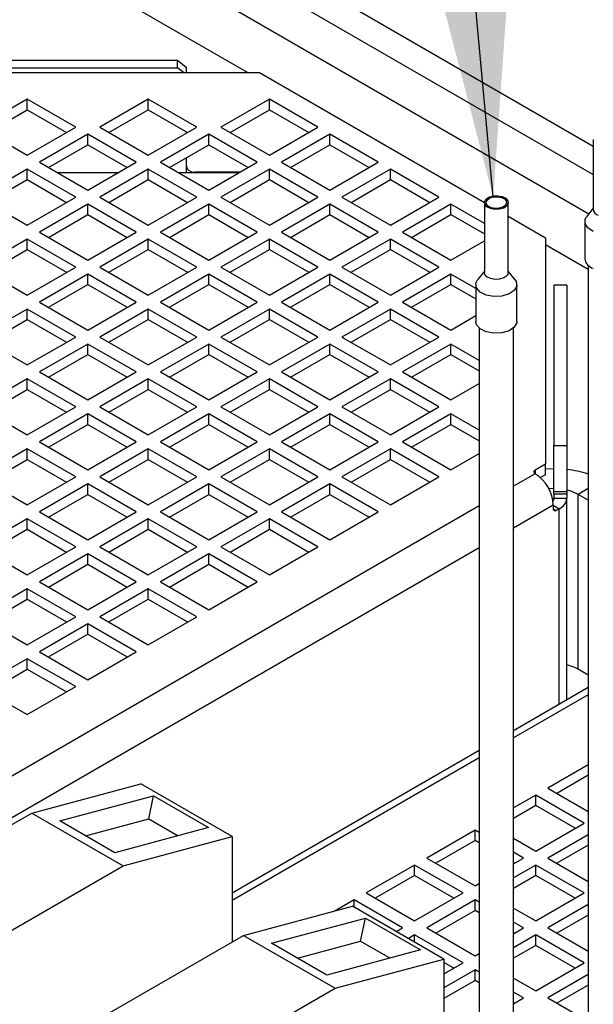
# Model space of a CAD drawing. Header units: millimetres. Extents: x 5 to 414, y 6 to 290.
# Tile 62 of 107: x 275 to 284, y 211 to 227. Entities that reach past the tile are written whole.
import ezdxf

# ---------------------------------------------------------------- set-up
doc = ezdxf.new("R2010")
doc.units = ezdxf.units.MM
doc.layers.add('SLD-0', color=7, linetype='Continuous')
doc.dimstyles.new('SLDDIMSTYLE3', dxfattribs={"dimtxt": 0.18, "dimasz": 3.5, "dimexe": 0, "dimexo": 0.0625, "dimgap": 0, "dimtad": 0, "dimtih": 1, "dimtoh": 1, "dimdec": 0, "dimrnd": 1e-09, "dimzin": 0, "dimdsep": 46, "dimtxsty": 'Standard', "dimsah": 1, "dimcen": 0.09, "dimadec": 0, "dimazin": 0, "dimtfac": 3.5, "dimtdec": 0, "dimtofl": 0, "dimtmove": 0, "dimatfit": 3, "dimfxl": 1, "dimfrac": 2, "dimtolj": 1, "dimtzin": 0, "dimarcsym": 0})

msp = doc.modelspace()

# ---------------------------------------------------------------- linework, layer by layer
at = {"color": 7, "linetype": 'Continuous', "lineweight": 25}
for p, q in [((284.2695, 225.2355), (275.9842, 230.0185)), ((275.7822, 229.6685), (284.2695, 224.7689)), ((275.1761, 229.3187), (284.1952, 224.1121)), ((278.4984, 226.4677), (274.7721, 228.6188)), ((271.9843, 226.6738), (277.3311, 226.6738)), ((277.3311, 226.5501), (277.3311, 226.6738)), ((277.3311, 226.6738), (277.474, 226.5572)), ((271.9548, 226.4677), (278.7005, 226.4677)), ((271.9843, 226.5501), (277.3311, 226.5501)), ((277.4321, 226.4677), (277.3311, 226.5501)), ((277.474, 226.5572), (277.474, 226.4677)), ((278.7005, 226.4677), (282.4513, 224.3024)), ((274.8226, 226.0239), (274.0144, 225.5573)), ((275.6307, 225.5573), (274.8226, 226.0239)), ((274.8226, 225.8489), (274.8226, 226.0239)), ((276.8429, 226.0239), (276.0347, 225.5573)), ((277.651, 225.5573), (276.8429, 226.0239)), ((276.8429, 225.8489), (276.8429, 226.0239)), ((278.8632, 226.0239), (278.0551, 225.5573)), ((279.6713, 225.5573), (278.8632, 226.0239)), ((278.8632, 225.8489), (278.8632, 226.0239)), ((274.166, 225.4699), (274.8226, 225.8489)), ((274.8226, 225.8489), (275.4791, 225.4699)), ((276.1863, 225.4699), (276.8429, 225.8489)), ((276.8429, 225.8489), (277.4994, 225.4699)), ((278.2066, 225.4699), (278.8632, 225.8489)), ((278.8632, 225.8489), (279.5197, 225.4699)), ((274.0144, 225.5573), (274.8226, 225.0908)), ((274.8226, 225.0908), (275.6307, 225.5573)), ((276.0347, 225.5573), (276.8429, 225.0908)), ((276.8429, 225.0908), (277.651, 225.5573)), ((277.474, 225.4846), (277.474, 225.4552)), ((278.0551, 225.5573), (278.8632, 225.0908)), ((278.8632, 225.0908), (279.6713, 225.5573)), ((275.8327, 225.4407), (275.0246, 224.9742)), ((276.6408, 224.9742), (275.8327, 225.4407)), ((275.8327, 225.2657), (275.8327, 225.4407)), ((277.853, 225.4407), (277.0449, 224.9742)), ((278.6611, 224.9742), (277.853, 225.4407)), ((277.853, 225.2657), (277.853, 225.4407)), ((279.8733, 225.4407), (279.0652, 224.9742)), ((280.6814, 224.9742), (279.8733, 225.4407)), ((279.8733, 225.2657), (279.8733, 225.4407)), ((284.2695, 225.3499), (284.2695, 224.1834)), ((275.1761, 224.8867), (275.8327, 225.2657)), ((275.8327, 225.2657), (276.4893, 224.8867)), ((277.1964, 224.8867), (277.853, 225.2657)), ((277.853, 225.2657), (278.5096, 224.8867)), ((279.2168, 224.8867), (279.8733, 225.2657)), ((279.8733, 225.2657), (280.5299, 224.8867)), ((275.0246, 224.9742), (275.8327, 224.5077)), ((275.8327, 224.5077), (276.6408, 224.9742)), ((277.0449, 224.9742), (277.853, 224.5077)), ((277.474, 225.0469), (277.474, 224.8004)), ((277.853, 224.5077), (278.6611, 224.9742)), ((279.0652, 224.9742), (279.8733, 224.5077)), ((279.8733, 224.5077), (280.6814, 224.9742)), ((274.8226, 224.8576), (274.0144, 224.3911)), ((275.6307, 224.3911), (274.8226, 224.8576)), ((274.8226, 224.6826), (274.8226, 224.8576)), ((276.8429, 224.8576), (276.0347, 224.3911)), ((277.651, 224.3911), (276.8429, 224.8576)), ((276.8429, 224.6826), (276.8429, 224.8576)), ((278.3723, 224.8074), (277.6168, 224.8074)), ((277.6168, 224.7991), (277.6168, 224.8074)), ((278.8632, 224.8576), (278.0551, 224.3911)), ((279.6713, 224.3911), (278.8632, 224.8576)), ((278.8632, 224.6826), (278.8632, 224.8576)), ((280.8835, 224.8576), (280.0754, 224.3911)), ((281.6916, 224.3911), (280.8835, 224.8576)), ((280.8835, 224.6826), (280.8835, 224.8576)), ((274.166, 224.3036), (274.8226, 224.6826)), ((274.8226, 224.6826), (275.4791, 224.3036)), ((276.3375, 224.7991), (275.328, 224.7991)), ((276.1863, 224.3036), (276.8429, 224.6826)), ((276.8429, 224.6826), (277.4994, 224.3036)), ((278.3578, 224.7991), (277.3483, 224.7991)), ((278.2066, 224.3036), (278.8632, 224.6826)), ((278.8632, 224.6826), (279.5197, 224.3036)), ((280.2269, 224.3036), (280.8835, 224.6826)), ((280.8835, 224.6826), (281.5401, 224.3036)), ((274.0144, 224.3911), (274.8226, 223.9245)), ((274.8226, 223.9245), (275.6307, 224.3911)), ((276.0347, 224.3911), (276.8429, 223.9245)), ((276.8429, 223.9245), (277.651, 224.3911)), ((278.0551, 224.3911), (278.8632, 223.9245)), ((278.8632, 223.9245), (279.6713, 224.3911)), ((280.0754, 224.3911), (280.8835, 223.9245)), ((280.8835, 223.9245), (281.6916, 224.3911)), ((275.8327, 224.2744), (275.0246, 223.8079)), ((276.6408, 223.8079), (275.8327, 224.2744)), ((275.8327, 224.0994), (275.8327, 224.2744)), ((277.853, 224.2744), (277.0449, 223.8079)), ((278.6611, 223.8079), (277.853, 224.2744)), ((277.853, 224.0994), (277.853, 224.2744)), ((279.8733, 224.2744), (279.0652, 223.8079)), ((280.6814, 223.8079), (279.8733, 224.2744)), ((279.8733, 224.0994), (279.8733, 224.2744)), ((281.8936, 224.2744), (281.0855, 223.8079)), ((282.4512, 223.9525), (281.8936, 224.2744)), ((281.8936, 224.0994), (281.8936, 224.2744)), ((282.4512, 224.3002), (282.4512, 223.1337)), ((282.8512, 223.1337), (282.8512, 224.3002)), ((284.2695, 224.208), (284.1565, 224.0621)), ((275.1761, 223.7204), (275.8327, 224.0994)), ((275.8327, 224.0994), (276.4893, 223.7204)), ((277.1964, 223.7204), (277.853, 224.0994)), ((277.853, 224.0994), (278.5096, 223.7204)), ((279.2168, 223.7204), (279.8733, 224.0994)), ((279.8733, 224.0994), (280.5299, 223.7204)), ((281.2371, 223.7204), (281.8936, 224.0994)), ((281.8936, 224.0994), (282.4512, 223.7775)), ((282.8512, 224.0715), (283.4705, 223.714)), ((284.1267, 223.9814), (284.1267, 223.3669)), ((274.8226, 223.6913), (274.0144, 223.2248)), ((275.6307, 223.2248), (274.8226, 223.6913)), ((274.8226, 223.5163), (274.8226, 223.6913)), ((275.0246, 223.8079), (275.8327, 223.3414)), ((275.8327, 223.3414), (276.6408, 223.8079)), ((276.8429, 223.6913), (276.0347, 223.2248)), ((277.651, 223.2248), (276.8429, 223.6913)), ((276.8429, 223.5163), (276.8429, 223.6913)), ((277.0449, 223.8079), (277.853, 223.3414)), ((277.853, 223.3414), (278.6611, 223.8079)), ((278.8632, 223.6913), (278.0551, 223.2248)), ((279.6713, 223.2248), (278.8632, 223.6913)), ((278.8632, 223.5163), (278.8632, 223.6913)), ((279.0652, 223.8079), (279.8733, 223.3414)), ((279.8733, 223.3414), (280.6814, 223.8079)), ((280.8835, 223.6913), (280.0754, 223.2248)), ((281.6916, 223.2248), (280.8835, 223.6913)), ((280.8835, 223.5163), (280.8835, 223.6913)), ((281.0855, 223.8079), (281.8936, 223.3414)), ((281.8936, 223.3414), (282.4512, 223.6633)), ((283.4705, 223.714), (283.4705, 219.9364)), ((274.166, 223.1373), (274.8226, 223.5163)), ((274.8226, 223.5163), (275.4791, 223.1373)), ((276.1863, 223.1373), (276.8429, 223.5163)), ((276.8429, 223.5163), (277.4994, 223.1373)), ((278.2066, 223.1373), (278.8632, 223.5163)), ((278.8632, 223.5163), (279.5197, 223.1373)), ((280.2269, 223.1373), (280.8835, 223.5163)), ((280.8835, 223.5163), (281.5401, 223.1373)), ((284.1838, 223.1855), (283.4705, 223.5973)), ((274.0144, 223.2248), (274.8226, 222.7582)), ((274.8226, 222.7582), (275.6307, 223.2248)), ((276.0347, 223.2248), (276.8429, 222.7582)), ((276.8429, 222.7582), (277.651, 223.2248)), ((278.0551, 223.2248), (278.8632, 222.7582)), ((278.8632, 222.7582), (279.6713, 223.2248)), ((280.0754, 223.2248), (280.8835, 222.7582)), ((280.8835, 222.7582), (281.6916, 223.2248)), ((284.1838, 223.2575), (284.1838, 203.6667)), ((275.8327, 223.1081), (275.0246, 222.6416)), ((276.6408, 222.6416), (275.8327, 223.1081)), ((275.8327, 222.9332), (275.8327, 223.1081)), ((277.853, 223.1081), (277.0449, 222.6416)), ((278.6611, 222.6416), (277.853, 223.1081)), ((277.853, 222.9332), (277.853, 223.1081)), ((279.8733, 223.1081), (279.0652, 222.6416)), ((280.6814, 222.6416), (279.8733, 223.1081)), ((279.8733, 222.9332), (279.8733, 223.1081)), ((281.8936, 223.1081), (281.0855, 222.6416)), ((282.3084, 222.8687), (281.8936, 223.1081)), ((281.8936, 222.9332), (281.8936, 223.1081)), ((282.4512, 223.1584), (282.3383, 223.0125)), ((282.9642, 223.0125), (282.8512, 223.1584)), ((275.1761, 222.5541), (275.8327, 222.9332)), ((275.8327, 222.9332), (276.4893, 222.5541)), ((277.1964, 222.5541), (277.853, 222.9332)), ((277.853, 222.9332), (278.5096, 222.5541)), ((279.2168, 222.5541), (279.8733, 222.9332)), ((279.8733, 222.9332), (280.5299, 222.5541)), ((281.2371, 222.5541), (281.8936, 222.9332)), ((281.8936, 222.9332), (282.3084, 222.6937)), ((282.3084, 222.9317), (282.3084, 222.3172)), ((282.9941, 222.3172), (282.9941, 222.9317)), ((283.8276, 222.9235), (283.6134, 222.9235)), ((283.6134, 222.9235), (283.6134, 220.2492)), ((283.8276, 222.9235), (283.8276, 220.2492)), ((274.8226, 222.525), (274.0144, 222.0585)), ((275.6307, 222.0585), (274.8226, 222.525)), ((274.8226, 222.35), (274.8226, 222.525)), ((275.0246, 222.6416), (275.8327, 222.1751)), ((275.8327, 222.1751), (276.6408, 222.6416)), ((276.8429, 222.525), (276.0347, 222.0585)), ((277.651, 222.0585), (276.8429, 222.525)), ((276.8429, 222.35), (276.8429, 222.525)), ((277.0449, 222.6416), (277.853, 222.1751)), ((277.853, 222.1751), (278.6611, 222.6416)), ((278.8632, 222.525), (278.0551, 222.0585)), ((279.6713, 222.0585), (278.8632, 222.525)), ((278.8632, 222.35), (278.8632, 222.525)), ((279.0652, 222.6416), (279.8733, 222.1751)), ((279.8733, 222.1751), (280.6814, 222.6416)), ((280.8835, 222.525), (280.0754, 222.0585)), ((281.6916, 222.0585), (280.8835, 222.525)), ((280.8835, 222.35), (280.8835, 222.525)), ((281.0855, 222.6416), (281.8936, 222.1751)), ((274.166, 221.971), (274.8226, 222.35)), ((274.8226, 222.35), (275.4791, 221.971)), ((276.1863, 221.971), (276.8429, 222.35)), ((276.8429, 222.35), (277.4994, 221.971)), ((278.2066, 221.971), (278.8632, 222.35)), ((278.8632, 222.35), (279.5197, 221.971)), ((280.2269, 221.971), (280.8835, 222.35)), ((280.8835, 222.35), (281.5401, 221.971)), ((281.8936, 222.1751), (282.3084, 222.4145)), ((282.3655, 222.2078), (282.3655, 202.617)), ((282.937, 202.617), (282.937, 222.2078)), ((274.0144, 222.0585), (274.8226, 221.5919)), ((274.8226, 221.5919), (275.6307, 222.0585)), ((276.0347, 222.0585), (276.8429, 221.5919)), ((276.8429, 221.5919), (277.651, 222.0585)), ((278.0551, 222.0585), (278.8632, 221.5919)), ((278.8632, 221.5919), (279.6713, 222.0585)), ((280.0754, 222.0585), (280.8835, 221.5919)), ((280.8835, 221.5919), (281.6916, 222.0585)), ((275.8327, 221.9418), (275.0246, 221.4753)), ((276.6408, 221.4753), (275.8327, 221.9418)), ((275.8327, 221.7669), (275.8327, 221.9418)), ((277.853, 221.9418), (277.0449, 221.4753)), ((278.6611, 221.4753), (277.853, 221.9418)), ((277.853, 221.7669), (277.853, 221.9418)), ((279.8733, 221.9418), (279.0652, 221.4753)), ((280.6814, 221.4753), (279.8733, 221.9418)), ((279.8733, 221.7669), (279.8733, 221.9418)), ((281.8936, 221.9418), (281.0855, 221.4753)), ((282.3655, 221.6694), (281.8936, 221.9418)), ((281.8936, 221.7669), (281.8936, 221.9418)), ((275.1761, 221.3878), (275.8327, 221.7669)), ((275.8327, 221.7669), (276.4893, 221.3878)), ((277.1964, 221.3878), (277.853, 221.7669)), ((277.853, 221.7669), (278.5096, 221.3878)), ((279.2168, 221.3878), (279.8733, 221.7669)), ((279.8733, 221.7669), (280.5299, 221.3878)), ((281.2371, 221.3878), (281.8936, 221.7669)), ((281.8936, 221.7669), (282.3655, 221.4944)), ((274.8226, 221.3587), (274.0144, 220.8922)), ((275.6307, 220.8922), (274.8226, 221.3587)), ((274.8226, 221.1837), (274.8226, 221.3587)), ((275.0246, 221.4753), (275.8327, 221.0088)), ((275.8327, 221.0088), (276.6408, 221.4753)), ((276.8429, 221.3587), (276.0347, 220.8922)), ((277.651, 220.8922), (276.8429, 221.3587)), ((276.8429, 221.1837), (276.8429, 221.3587)), ((277.0449, 221.4753), (277.853, 221.0088)), ((277.853, 221.0088), (278.6611, 221.4753)), ((278.8632, 221.3587), (278.0551, 220.8922)), ((279.6713, 220.8922), (278.8632, 221.3587)), ((278.8632, 221.1837), (278.8632, 221.3587)), ((279.0652, 221.4753), (279.8733, 221.0088)), ((279.8733, 221.0088), (280.6814, 221.4753)), ((280.8835, 221.3587), (280.0754, 220.8922)), ((281.6916, 220.8922), (280.8835, 221.3587)), ((280.8835, 221.1837), (280.8835, 221.3587)), ((281.0855, 221.4753), (281.8936, 221.0088)), ((281.8936, 221.0088), (282.3655, 221.2812)), ((274.166, 220.8047), (274.8226, 221.1837)), ((274.8226, 221.1837), (275.4791, 220.8047)), ((276.1863, 220.8047), (276.8429, 221.1837)), ((276.8429, 221.1837), (277.4994, 220.8047)), ((278.2066, 220.8047), (278.8632, 221.1837)), ((278.8632, 221.1837), (279.5197, 220.8047)), ((280.2269, 220.8047), (280.8835, 221.1837)), ((280.8835, 221.1837), (281.5401, 220.8047)), ((274.0144, 220.8922), (274.8226, 220.4256)), ((274.8226, 220.4256), (275.6307, 220.8922)), ((276.0347, 220.8922), (276.8429, 220.4256)), ((276.8429, 220.4256), (277.651, 220.8922)), ((278.0551, 220.8922), (278.8632, 220.4256)), ((278.8632, 220.4256), (279.6713, 220.8922)), ((280.0754, 220.8922), (280.8835, 220.4256)), ((280.8835, 220.4256), (281.6916, 220.8922)), ((275.8327, 220.7755), (275.0246, 220.309)), ((276.6408, 220.309), (275.8327, 220.7755)), ((275.8327, 220.6006), (275.8327, 220.7755)), ((277.853, 220.7755), (277.0449, 220.309)), ((278.6611, 220.309), (277.853, 220.7755)), ((277.853, 220.6006), (277.853, 220.7755)), ((279.8733, 220.7755), (279.0652, 220.309)), ((280.6814, 220.309), (279.8733, 220.7755)), ((279.8733, 220.6006), (279.8733, 220.7755)), ((281.8936, 220.7755), (281.0855, 220.309)), ((282.3655, 220.5031), (281.8936, 220.7755)), ((281.8936, 220.6006), (281.8936, 220.7755)), ((275.1761, 220.2215), (275.8327, 220.6006)), ((275.8327, 220.6006), (276.4893, 220.2215)), ((277.1964, 220.2215), (277.853, 220.6006)), ((277.853, 220.6006), (278.5096, 220.2215)), ((279.2168, 220.2215), (279.8733, 220.6006)), ((279.8733, 220.6006), (280.5299, 220.2215)), ((281.2371, 220.2215), (281.8936, 220.6006)), ((281.8936, 220.6006), (282.3655, 220.3281)), ((275.0246, 220.309), (275.8327, 219.8425)), ((275.8327, 219.8425), (276.6408, 220.309)), ((277.0449, 220.309), (277.853, 219.8425)), ((277.853, 219.8425), (278.6611, 220.309)), ((279.0652, 220.309), (279.8733, 219.8425)), ((279.8733, 219.8425), (280.6814, 220.309)), ((281.0855, 220.309), (281.8936, 219.8425)), ((283.6134, 220.2492), (283.8276, 220.2492)), ((283.6134, 219.4819), (283.6134, 220.2492)), ((283.8276, 220.2492), (283.8276, 219.4819)), ((274.8226, 220.1924), (274.0144, 219.7259)), ((275.6307, 219.7259), (274.8226, 220.1924)), ((274.8226, 220.0174), (274.8226, 220.1924)), ((276.8429, 220.1924), (276.0347, 219.7259)), ((277.651, 219.7259), (276.8429, 220.1924)), ((276.8429, 220.0174), (276.8429, 220.1924)), ((278.8632, 220.1924), (278.0551, 219.7259)), ((279.6713, 219.7259), (278.8632, 220.1924)), ((278.8632, 220.0174), (278.8632, 220.1924)), ((280.8835, 220.1924), (280.0754, 219.7259)), ((281.6916, 219.7259), (280.8835, 220.1924)), ((280.8835, 220.0174), (280.8835, 220.1924)), ((281.8936, 219.8425), (282.3655, 220.1149)), ((274.166, 219.6384), (274.8226, 220.0174)), ((274.8226, 220.0174), (275.4791, 219.6384)), ((276.1863, 219.6384), (276.8429, 220.0174)), ((276.8429, 220.0174), (277.4994, 219.6384)), ((278.2066, 219.6384), (278.8632, 220.0174)), ((278.8632, 220.0174), (279.5197, 219.6384)), ((280.2269, 219.6384), (280.8835, 220.0174)), ((280.8835, 220.0174), (281.5401, 219.6384)), ((283.4705, 219.9364), (283.2981, 219.8368)), ((283.4705, 219.7614), (283.4705, 219.9364)), ((274.0144, 219.7259), (274.8226, 219.2593)), ((274.8226, 219.2593), (275.6307, 219.7259)), ((276.0347, 219.7259), (276.8429, 219.2593)), ((276.8429, 219.2593), (277.651, 219.7259)), ((278.0551, 219.7259), (278.8632, 219.2593)), ((278.8632, 219.2593), (279.6713, 219.7259)), ((280.0754, 219.7259), (280.8835, 219.2593)), ((280.8835, 219.2593), (281.6916, 219.7259)), ((283.2981, 219.7785), (282.937, 219.5701)), ((283.2981, 219.8368), (283.2981, 219.7785)), ((283.4705, 219.7614), (283.386, 219.7127)), ((275.8327, 219.6092), (275.0246, 219.1427)), ((276.6408, 219.1427), (275.8327, 219.6092)), ((275.8327, 219.4343), (275.8327, 219.6092)), ((277.853, 219.6092), (277.0449, 219.1427)), ((278.6611, 219.1427), (277.853, 219.6092)), ((277.853, 219.4343), (277.853, 219.6092)), ((279.8733, 219.6092), (279.0652, 219.1427)), ((280.6814, 219.1427), (279.8733, 219.6092)), ((279.8733, 219.4343), (279.8733, 219.6092)), ((275.1761, 219.0552), (275.8327, 219.4343)), ((275.8327, 219.4343), (276.4893, 219.0552)), ((277.1964, 219.0552), (277.853, 219.4343)), ((277.853, 219.4343), (278.5096, 219.0552)), ((279.2168, 219.0552), (279.8733, 219.4343)), ((279.8733, 219.4343), (280.5299, 219.0552)), ((283.6134, 219.4819), (283.8276, 219.4819)), ((283.6134, 219.4356), (283.6134, 219.4819)), ((283.8276, 219.4356), (283.6134, 219.4356)), ((283.6134, 219.4356), (283.6134, 219.3702)), ((283.8276, 219.4819), (283.8276, 219.4356)), ((283.8276, 219.4356), (283.8276, 219.3702)), ((284.1838, 219.5311), (284.015, 219.4337)), ((284.1838, 219.3362), (284.015, 219.4337)), ((284.015, 216.5174), (284.015, 219.4337)), ((282.3655, 219.2402), (268.6704, 211.3342)), ((283.6011, 219.2536), (282.937, 218.8702)), ((283.6011, 219.2536), (283.6011, 219.1953)), ((283.6011, 219.2536), (283.7021, 219.1953)), ((283.6134, 219.3702), (283.8276, 219.3702)), ((283.8276, 216.0059), (283.8276, 219.3702)), ((275.0246, 219.1427), (275.8327, 218.6762)), ((275.8327, 218.6762), (276.6408, 219.1427)), ((277.0449, 219.1427), (277.853, 218.6762)), ((277.853, 218.6762), (278.6611, 219.1427)), ((279.0652, 219.1427), (279.8733, 218.6762)), ((279.8733, 218.6762), (280.6814, 219.1427)), ((283.6011, 219.1953), (283.6516, 219.1661)), ((283.7021, 219.1953), (283.6516, 219.1661)), ((283.7021, 215.9335), (283.7021, 219.1953)), ((274.8226, 219.0261), (274.0144, 218.5596)), ((275.6307, 218.5596), (274.8226, 219.0261)), ((274.8226, 218.8511), (274.8226, 219.0261)), ((276.8429, 219.0261), (276.0347, 218.5596)), ((277.651, 218.5596), (276.8429, 219.0261)), ((276.8429, 218.8511), (276.8429, 219.0261)), ((278.8632, 219.0261), (278.0551, 218.5596)), ((279.6713, 218.5596), (278.8632, 219.0261)), ((278.8632, 218.8511), (278.8632, 219.0261)), ((274.166, 218.4721), (274.8226, 218.8511)), ((274.8226, 218.8511), (275.4791, 218.4721)), ((276.1863, 218.4721), (276.8429, 218.8511)), ((276.8429, 218.8511), (277.4994, 218.4721)), ((278.2066, 218.4721), (278.8632, 218.8511)), ((278.8632, 218.8511), (279.5197, 218.4721)), ((282.3655, 218.5404), (268.9735, 210.8093)), ((274.0144, 218.5596), (274.8226, 218.093)), ((274.8226, 218.093), (275.6307, 218.5596)), ((275.8327, 218.4429), (275.0246, 217.9764)), ((276.6408, 217.9764), (275.8327, 218.4429)), ((275.8327, 218.268), (275.8327, 218.4429)), ((276.0347, 218.5596), (276.8429, 218.093)), ((276.8429, 218.093), (277.651, 218.5596)), ((277.853, 218.4429), (277.0449, 217.9764)), ((278.6611, 217.9764), (277.853, 218.4429)), ((277.853, 218.268), (277.853, 218.4429)), ((278.0551, 218.5596), (278.8632, 218.093)), ((278.8632, 218.093), (279.6713, 218.5596)), ((275.1761, 217.8889), (275.8327, 218.268)), ((275.8327, 218.268), (276.4893, 217.8889)), ((277.1964, 217.8889), (277.853, 218.268)), ((277.853, 218.268), (278.5096, 217.8889)), ((275.0246, 217.9764), (275.8327, 217.5099)), ((275.8327, 217.5099), (276.6408, 217.9764)), ((277.0449, 217.9764), (277.853, 217.5099)), ((277.853, 217.5099), (278.6611, 217.9764)), ((274.8226, 217.8598), (274.0144, 217.3933)), ((275.6307, 217.3933), (274.8226, 217.8598)), ((274.8226, 217.6848), (274.8226, 217.8598)), ((276.8429, 217.8598), (276.0347, 217.3933)), ((277.651, 217.3933), (276.8429, 217.8598)), ((276.8429, 217.6848), (276.8429, 217.8598)), ((274.166, 217.3058), (274.8226, 217.6848)), ((274.8226, 217.6848), (275.4791, 217.3058)), ((276.1863, 217.3058), (276.8429, 217.6848)), ((276.8429, 217.6848), (277.4994, 217.3058)), ((274.0144, 217.3933), (274.8226, 216.9267)), ((274.8226, 216.9267), (275.6307, 217.3933)), ((275.8327, 217.2766), (275.0246, 216.8101)), ((276.6408, 216.8101), (275.8327, 217.2766)), ((275.8327, 217.1017), (275.8327, 217.2766)), ((276.0347, 217.3933), (276.8429, 216.9267)), ((276.8429, 216.9267), (277.651, 217.3933)), ((275.1761, 216.7226), (275.8327, 217.1017)), ((275.8327, 217.1017), (276.4893, 216.7226)), ((275.0246, 216.8101), (275.8327, 216.3436)), ((275.8327, 216.3436), (276.6408, 216.8101)), ((274.8226, 216.6935), (274.0144, 216.227)), ((275.6307, 216.227), (274.8226, 216.6935)), ((274.8226, 216.5185), (274.8226, 216.6935)), ((274.166, 216.1395), (274.8226, 216.5185)), ((274.8226, 216.5185), (275.4791, 216.1395)), ((284.1838, 216.42), (284.015, 216.5174)), ((274.0144, 216.227), (274.8226, 215.7605)), ((274.8226, 215.7605), (275.6307, 216.227)), ((284.1838, 216.2115), (282.937, 215.4918)), ((284.1838, 216.0908), (282.937, 215.371)), ((282.3655, 215.1619), (278.2419, 212.7814)), ((282.3655, 215.0411), (278.2419, 212.6606)), ((284.1838, 214.9245), (283.5099, 214.5354)), ((284.1838, 214.7495), (283.6614, 214.4479)), ((274.8983, 214.1192), (276.7166, 214.6063)), ((278.2419, 213.7257), (276.7166, 214.6063)), ((283.5099, 214.5354), (284.1838, 214.1464)), ((275.3661, 213.9884), (276.9297, 214.4072)), ((276.8512, 214.0239), (276.9297, 214.4072)), ((276.9297, 214.4072), (277.8489, 213.8766)), ((283.3078, 214.4188), (282.937, 214.2047)), ((284.116, 213.9523), (283.3078, 214.4188)), ((283.3078, 214.2438), (283.3078, 214.4188)), ((283.3078, 214.2438), (282.937, 214.0297)), ((283.9644, 213.8648), (283.3078, 214.2438)), ((272.3722, 212.6609), (274.8983, 214.1192)), ((274.8983, 214.1192), (276.4237, 213.2387)), ((276.2854, 213.4577), (275.3661, 213.9884)), ((275.7948, 213.7409), (276.8512, 214.0239)), ((276.8512, 214.0239), (277.3418, 213.7407)), ((277.8489, 213.8766), (276.2854, 213.4577)), ((282.2977, 213.8357), (281.4896, 213.3691)), ((282.3655, 213.7965), (282.2977, 213.8357)), ((282.2977, 213.6607), (282.2977, 213.8357)), ((283.3078, 213.4858), (284.116, 213.9523)), ((276.4237, 213.2387), (278.2419, 213.7257)), ((278.2419, 213.7257), (278.2419, 211.9674)), ((282.2977, 213.6607), (281.6411, 213.2816)), ((282.3655, 213.6215), (282.2977, 213.6607)), ((282.937, 213.6999), (283.3078, 213.4858)), ((284.1838, 213.7582), (283.5099, 213.3691)), ((284.1838, 213.5832), (283.6614, 213.2816)), ((281.4896, 213.3691), (282.2977, 212.9026)), ((283.1058, 213.3691), (282.937, 213.4666)), ((282.937, 213.2717), (283.1058, 213.3691)), ((283.5099, 213.3691), (284.1838, 212.9801)), ((273.8976, 211.7804), (276.4237, 213.2387)), ((281.2875, 213.2525), (280.4794, 212.786)), ((282.0957, 212.786), (281.2875, 213.2525)), ((281.2875, 213.0775), (281.2875, 213.2525)), ((282.9543, 213.2816), (282.937, 213.2916)), ((283.3078, 213.2525), (282.937, 213.0384)), ((284.116, 212.786), (283.3078, 213.2525)), ((283.3078, 213.0775), (283.3078, 213.2525)), ((281.2875, 213.0775), (280.631, 212.6985)), ((281.9441, 212.6985), (281.2875, 213.0775)), ((283.3078, 213.0775), (282.937, 212.8634)), ((283.9644, 212.6985), (283.3078, 213.0775)), ((282.2977, 212.9026), (282.3655, 212.9418)), ((280.2774, 212.6694), (279.9628, 212.4877)), ((281.0855, 212.2028), (280.2774, 212.6694)), ((280.2774, 212.5507), (280.2774, 212.6694)), ((280.4794, 212.786), (281.2875, 212.3195)), ((281.2875, 212.3195), (282.0957, 212.786)), ((282.2977, 212.6694), (281.4896, 212.2028)), ((282.3655, 212.6302), (282.2977, 212.6694)), ((282.2977, 212.4944), (282.2977, 212.6694)), ((283.3078, 212.3195), (284.116, 212.786)), ((278.4339, 212.0782), (280.2521, 212.5653)), ((281.7775, 211.6847), (280.2521, 212.5653)), ((282.2977, 212.4944), (281.6411, 212.1154)), ((282.3655, 212.4552), (282.2977, 212.4944)), ((282.937, 212.5336), (283.3078, 212.3195)), ((284.1838, 212.5919), (283.5099, 212.2028)), ((278.9017, 211.9474), (280.4652, 212.3662)), ((280.3868, 211.9829), (280.4652, 212.3662)), ((280.4652, 212.3662), (281.3844, 211.8355)), ((284.1838, 212.4169), (283.6614, 212.1154)), ((280.9827, 212.1435), (281.0855, 212.2028)), ((281.4896, 212.2028), (282.2977, 211.7363)), ((283.1058, 212.2028), (282.937, 212.3003)), ((282.937, 212.1054), (283.1058, 212.2028)), ((283.5099, 212.2028), (284.1838, 211.8138)), ((275.9078, 210.6199), (278.4339, 212.0782)), ((278.4339, 212.0782), (279.9592, 211.1976)), ((281.2875, 212.0862), (281.1847, 212.0269)), ((282.0957, 211.6197), (281.2875, 212.0862)), ((281.2875, 211.9675), (281.2875, 212.0862)), ((282.9543, 212.1154), (282.937, 212.1253)), ((283.3078, 212.0862), (282.937, 211.8721)), ((284.116, 211.6197), (283.3078, 212.0862)), ((283.3078, 211.9112), (283.3078, 212.0862)), ((279.8209, 211.4167), (278.9017, 211.9474)), ((279.3303, 211.6999), (280.3868, 211.9829)), ((281.3844, 211.8355), (279.8209, 211.4167)), ((280.3868, 211.9829), (280.8773, 211.6997)), ((283.3078, 211.9112), (282.937, 211.6971)), ((283.9644, 211.5322), (283.3078, 211.9112)), ((279.9592, 211.1976), (281.7775, 211.6847)), ((281.7775, 211.6847), (281.7775, 209.9264)), ((282.2977, 211.7363), (282.3655, 211.7755)), ((281.9441, 211.5322), (281.7775, 211.6284)), ((281.7775, 211.436), (282.0957, 211.6197)), ((282.2977, 211.5031), (281.7775, 211.2027)), ((282.3655, 211.4639), (282.2977, 211.5031)), ((282.2977, 211.3281), (282.2977, 211.5031)), ((283.3078, 211.1532), (284.116, 211.6197)), ((282.937, 211.3673), (283.3078, 211.1532)), ((284.1838, 211.4256), (283.5099, 211.0365)), ((277.4331, 209.7394), (279.9592, 211.1976)), ((282.2977, 211.3281), (281.7775, 211.0278)), ((282.3655, 211.2889), (282.2977, 211.3281)), ((284.1838, 211.2506), (283.6614, 210.9491)), ((283.1058, 211.0365), (282.937, 211.134)), ((282.937, 210.9391), (283.1058, 211.0365)), ((283.5099, 211.0365), (284.1838, 210.6475)), ((282.9543, 210.9491), (282.937, 210.959))]:
    msp.add_line(p, q, dxfattribs=at)
at = {"color": 7, "linetype": 'Continuous', "lineweight": 25, "flags": 128}
for points in [[(282.7058, 224.1891), (282.628, 224.1855), (282.5537, 224.1994), (282.4943, 224.2286), (282.4588, 224.2687), (282.4526, 224.3136), (282.4766, 224.3565), (282.5272, 224.3908), (282.5967, 224.4113), (282.6745, 224.4149), (282.7487, 224.401), (282.8082, 224.3718), (282.8437, 224.3317), (282.8499, 224.2868), (282.8259, 224.2439), (282.7753, 224.2096), (282.7058, 224.1891)], [(282.698, 224.205), (282.6313, 224.2019), (282.5677, 224.2138), (282.5168, 224.2389), (282.4863, 224.2732), (282.481, 224.3117), (282.5016, 224.3485), (282.5449, 224.3779), (282.6045, 224.3954), (282.6712, 224.3985), (282.7348, 224.3866), (282.7857, 224.3616), (282.8162, 224.3272), (282.8215, 224.2887), (282.8009, 224.252), (282.7575, 224.2226), (282.698, 224.205)], [(284.2698, 223.8205), (284.1783, 223.8769), (284.1312, 223.9491), (284.1356, 224.0263), (284.1565, 224.0621)], [(282.7447, 222.7413), (282.6114, 222.7351), (282.4841, 222.7589), (282.3823, 222.809), (282.3214, 222.8777), (282.3107, 222.9547), (282.3383, 223.0125)], [(282.7058, 223.0226), (282.628, 223.0191), (282.5537, 223.0329), (282.4943, 223.0621), (282.4588, 223.1023), (282.4512, 223.1337)], [(282.8512, 223.1337), (282.8499, 223.1203), (282.8259, 223.0774), (282.7753, 223.0432), (282.7058, 223.0226)], [(282.9642, 223.0125), (282.9811, 222.9857), (282.9918, 222.9087), (282.9506, 222.8352), (282.8638, 222.7764), (282.7447, 222.7413)], [(282.7447, 222.1268), (282.6114, 222.1206), (282.4841, 222.1444), (282.3823, 222.1945), (282.3214, 222.2632), (282.3084, 222.3172)], [(282.9941, 222.3172), (282.9918, 222.2942), (282.9506, 222.2207), (282.8638, 222.1619), (282.7447, 222.1268)], [(283.6134, 219.8602), (283.6109, 219.8602), (283.4705, 219.8552)], [(283.6134, 219.5303), (283.6109, 219.5303), (283.5265, 219.5267)]]:
    msp.add_lwpolyline(points, dxfattribs=at)
at = {"color": 7, "linetype": 'Continuous', "lineweight": 25}
for centre, radius, start, end in [((277.6049, 224.9387), 0.1318, 186.35134, 275.18258), ((284.3777, 224.1956), 0.1089, 186.42294, 256.89428), ((284.3121, 223.3877), 0.1866, 186.42294, 256.89428), ((283.3091, 219.8077), 0.0312, 110.78342, 249.21658), ((282.9432, 219.2237), 0.6586, 2.60548, 57.39452), ((283.637, 218.1021), 1.7565, 71.86067, 83.76788), ((283.6647, 218.8018), 0.7225, 61.00032, 76.96511), ((283.5297, 219.3726), 0.0837, 322.27221, 358.42039), ((283.6132, 219.3916), 0.2155, 294.37466, 354.3052), ((283.6319, 219.1903), 0.0312, 170.78596, 309.20329), ((283.6647, 215.8855), 0.7225, 61.00032, 76.96511)]:
    msp.add_arc(centre, radius, start, end, dxfattribs=at)

# ---------------------------------------------------------------- leaders
at = {"layer": 'SLD-0'}
msp.add_leader([(282.5982, 224.3943), (281.3896, 237.5057)], dimstyle='SLDDIMSTYLE3', dxfattribs=at)

doc.saveas('drawing.dxf')
